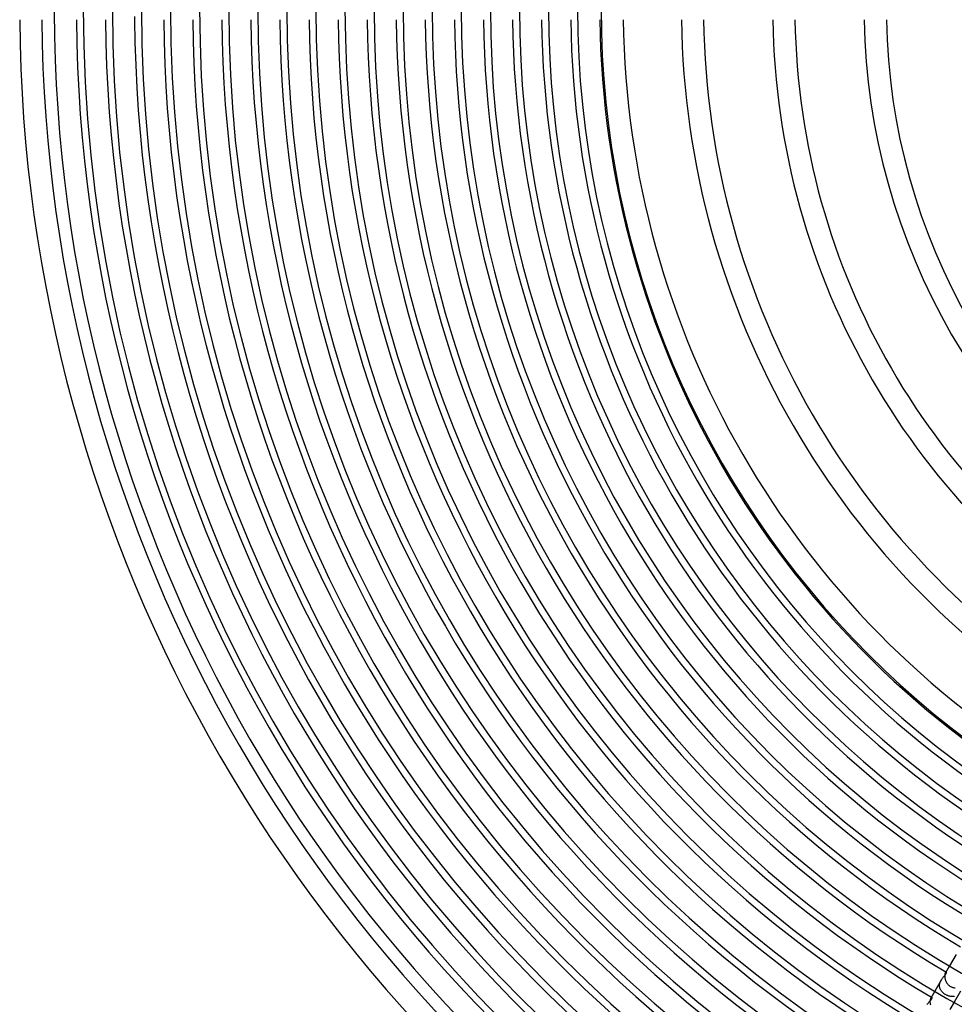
# Model space of a CAD drawing. Header units: millimetres. Extents: x -310 to 310, y -273 to 273.
# Tile 7 of 84: x -270 to -101, y -180 to -2. Entities that reach past the tile are written whole.
import ezdxf

# ---------------------------------------------------------------- set-up
doc = ezdxf.new("R2010")
doc.units = ezdxf.units.MM
doc.layers.add('HIDDEN', color=7, linetype='Continuous')
doc.layers.add('THICK', color=7, linetype='Continuous')

msp = doc.modelspace()

# ---------------------------------------------------------------- linework, layer by layer
at = {"layer": 'HIDDEN'}
for p, q in [((-100.9, -170.76), (-102.1, -172.85)), ((-102.79, -174.05), (-102.82, -174.1)), ((-102.76, -174.01), (-102.79, -174.05)), ((-102.73, -173.98), (-102.76, -174.01)), ((-102.7, -173.97), (-102.73, -173.98)), ((-102.72, -174.26), (-102.69, -174.21)), ((-102.68, -173.97), (-102.7, -173.97)), ((-102.69, -174.21), (-102.67, -174.16)), ((-102.65, -173.97), (-102.68, -173.97)), ((-102.67, -174.16), (-102.65, -174.12)), ((-102.64, -173.98), (-102.65, -173.97)), ((-102.65, -174.12), (-102.64, -174.08)), ((-102.63, -174), (-102.64, -173.98)), ((-102.64, -174.08), (-102.63, -174.05)), ((-102.63, -174.02), (-102.63, -174)), ((-102.63, -174.05), (-102.63, -174.02)), ((-103.58, -175.41), (-104.73, -177.39)), ((-103.85, -176.08), (-103.83, -175.98)), ((-103.83, -175.98), (-103.8, -175.88)), ((-103.8, -175.88), (-103.76, -175.79)), ((-103.76, -175.79), (-103.72, -175.69)), ((-103.72, -175.69), (-103.68, -175.59)), ((-103.68, -175.59), (-103.63, -175.5)), ((-103.63, -175.5), (-103.58, -175.41)), ((-103.58, -175.41), (-103.53, -175.32)), ((-103.53, -175.32), (-103.47, -175.23)), ((-103.47, -175.23), (-103.41, -175.15)), ((-103.41, -175.15), (-103.35, -175.06)), ((-103.35, -175.06), (-103.29, -174.98)), ((-103.29, -174.98), (-103.23, -174.9)), ((-103.23, -174.9), (-103.17, -174.83)), ((-103.17, -174.83), (-103.11, -174.76)), ((-103.11, -174.76), (-103.05, -174.69)), ((-103.05, -174.69), (-103, -174.62)), ((-103, -174.62), (-102.94, -174.56)), ((-102.94, -174.56), (-102.89, -174.49)), ((-102.89, -174.49), (-102.84, -174.43)), ((-102.84, -174.43), (-102.8, -174.37)), ((-102.8, -174.37), (-102.76, -174.31)), ((-102.76, -174.31), (-102.72, -174.26)), ((-103.88, -176.28), (-103.87, -176.18)), ((-103.88, -176.38), (-103.88, -176.28)), ((-103.88, -176.48), (-103.88, -176.38)), ((-103.88, -176.57), (-103.88, -176.48)), ((-103.86, -176.67), (-103.88, -176.57)), ((-103.87, -176.18), (-103.85, -176.08)), ((-103.84, -176.76), (-103.86, -176.67)), ((-103.82, -176.86), (-103.84, -176.76)), ((-103.79, -176.95), (-103.82, -176.86)), ((-103.75, -177.04), (-103.79, -176.95)), ((-103.71, -177.12), (-103.75, -177.04)), ((-103.66, -177.21), (-103.71, -177.12)), ((-103.61, -177.29), (-103.66, -177.21)), ((-103.55, -177.37), (-103.61, -177.29)), ((-103.49, -177.45), (-103.55, -177.37)), ((-103.43, -177.52), (-103.49, -177.45)), ((-103.36, -177.59), (-103.43, -177.52)), ((-103.29, -177.66), (-103.36, -177.59)), ((-103.21, -177.73), (-103.29, -177.66)), ((-103.13, -177.8), (-103.21, -177.73)), ((-100.12, -177.41), (-101.26, -179.39)), ((-105.91, -179.55), (-105.85, -179.48)), ((-105.85, -179.48), (-105.79, -179.41)), ((-105.79, -179.41), (-105.73, -179.34)), ((-105.73, -179.34), (-105.67, -179.27)), ((-105.67, -179.27), (-105.61, -179.21)), ((-105.61, -179.21), (-105.56, -179.15)), ((-105.56, -179.15), (-105.51, -179.09)), ((-105.51, -179.09), (-105.46, -179.03)), ((-105.44, -178.63), (-105.47, -178.69)), ((-105.46, -179.03), (-105.41, -178.97)), ((-105.4, -178.59), (-105.44, -178.63)), ((-105.41, -178.97), (-105.37, -178.91)), ((-105.37, -178.56), (-105.4, -178.59)), ((-105.34, -178.54), (-105.37, -178.56)), ((-105.37, -178.91), (-105.33, -178.86)), ((-105.3, -178.53), (-105.34, -178.54)), ((-105.33, -178.86), (-105.29, -178.8)), ((-105.28, -178.53), (-105.3, -178.53)), ((-105.29, -178.8), (-105.26, -178.75)), ((-105.25, -178.53), (-105.28, -178.53)), ((-105.26, -178.75), (-105.24, -178.71)), ((-105.24, -178.55), (-105.25, -178.53)), ((-105.23, -178.56), (-105.24, -178.55)), ((-105.24, -178.71), (-105.23, -178.67)), ((-105.22, -178.58), (-105.23, -178.56)), ((-105.23, -178.67), (-105.22, -178.64)), ((-105.22, -178.61), (-105.22, -178.58)), ((-105.22, -178.64), (-105.22, -178.61)), ((-103.05, -177.86), (-103.13, -177.8)), ((-102.96, -177.92), (-103.05, -177.86)), ((-102.88, -177.98), (-102.96, -177.92)), ((-102.79, -178.03), (-102.88, -177.98)), ((-102.69, -178.08), (-102.79, -178.03)), ((-102.6, -178.13), (-102.69, -178.08)), ((-102.51, -178.17), (-102.6, -178.13)), ((-102.41, -178.21), (-102.51, -178.17)), ((-102.31, -178.25), (-102.41, -178.21)), ((-102.22, -178.28), (-102.31, -178.25)), ((-102.12, -178.31), (-102.22, -178.28)), ((-102.02, -178.33), (-102.12, -178.31)), ((-101.92, -178.35), (-102.02, -178.33)), ((-101.83, -178.37), (-101.92, -178.35)), ((-101.73, -178.37), (-101.83, -178.37)), ((-101.63, -178.38), (-101.73, -178.37)), ((-101.54, -178.38), (-101.63, -178.38)), ((-101.44, -178.37), (-101.54, -178.38)), ((-101.35, -178.36), (-101.44, -178.37)), ((-101.25, -178.34), (-101.35, -178.36)), ((-101.16, -178.31), (-101.25, -178.34)), ((-106.09, -179.79), (-106.03, -179.71)), ((-106.03, -179.71), (-105.97, -179.63)), ((-105.97, -179.63), (-105.91, -179.55))]:
    msp.add_line(p, q, dxfattribs=at)
for radius, start, end in [(249.25, 180.3237, 180.4598), (202, 239.4327, 239.4566), (207.25, 239.4471, 239.4789)]:
    msp.add_arc((0, 0), radius, start, end, dxfattribs=at)
at = {"layer": 'THICK'}
for p, q in [((-102.87, -174.2), (-102.9, -174.27)), ((-102.85, -174.15), (-102.87, -174.2)), ((-102.82, -174.1), (-102.85, -174.15)), ((-102.1, -172.85), (-102.82, -174.1)), ((-102.94, -174.52), (-102.95, -174.62)), ((-102.95, -174.62), (-102.95, -174.72)), ((-102.95, -174.72), (-102.94, -174.82)), ((-102.93, -174.43), (-102.94, -174.52)), ((-102.94, -174.82), (-102.93, -174.93)), ((-102.92, -174.35), (-102.93, -174.43)), ((-102.93, -174.93), (-102.92, -175.04)), ((-102.9, -174.27), (-102.92, -174.35)), ((-102.92, -175.04), (-102.89, -175.16)), ((-102.89, -175.16), (-102.86, -175.27)), ((-102.86, -175.27), (-102.83, -175.39)), ((-102.83, -175.39), (-102.79, -175.5)), ((-102.79, -175.5), (-102.74, -175.61)), ((-102.74, -175.61), (-102.68, -175.72)), ((-102.68, -175.72), (-102.62, -175.83)), ((-102.62, -175.83), (-102.56, -175.94)), ((-102.56, -175.94), (-102.48, -176.04)), ((-104.73, -177.39), (-105.47, -178.69)), ((-102.48, -176.04), (-102.4, -176.14)), ((-102.4, -176.14), (-102.32, -176.23)), ((-102.32, -176.23), (-102.23, -176.31)), ((-102.23, -176.31), (-102.13, -176.39)), ((-102.13, -176.39), (-102.03, -176.47)), ((-102.03, -176.47), (-101.92, -176.53)), ((-101.92, -176.53), (-101.81, -176.59)), ((-101.81, -176.59), (-101.7, -176.64)), ((-101.7, -176.64), (-101.58, -176.69)), ((-101.58, -176.69), (-101.46, -176.72)), ((-101.46, -176.72), (-101.34, -176.75)), ((-101.34, -176.75), (-101.21, -176.77)), ((-101.21, -176.77), (-101.09, -176.78)), ((-105.6, -179.07), (-105.61, -179.17)), ((-105.61, -179.17), (-105.61, -179.28)), ((-105.61, -179.28), (-105.61, -179.39)), ((-105.61, -179.39), (-105.6, -179.5)), ((-105.58, -178.98), (-105.6, -179.07)), ((-105.6, -179.5), (-105.59, -179.62)), ((-105.56, -178.89), (-105.58, -178.98)), ((-105.53, -178.81), (-105.56, -178.89)), ((-105.51, -178.75), (-105.53, -178.81)), ((-105.47, -178.69), (-105.51, -178.75)), ((-101.26, -179.39), (-102.01, -180.69)), ((-105.59, -179.62), (-105.57, -179.74)), ((-105.57, -179.74), (-105.54, -179.86))]:
    msp.add_line(p, q, dxfattribs=at)
for radius, start, end in [(258.5, 180, 0), (253.25, 180, 0), (248, 180, 0), (242.75, 180, 0), (237.5, 180, 0), (232.25, 180, 0), (227, 180, 0), (221.75, 180, 0), (216.5, 180, 0), (211.25, 180, 0), (206, 180, 0), (200.75, 180, 0), (195.5, 180, 0), (190.25, 180, 0), (185, 180, 0), (179.75, 180, 0), (174.5, 180, 0), (169.25, 180, 0), (165, 180, 0), (263.75, 180.1218, 239.8783), (270, 180.4237, 239.5763), (266, 180.4308, 239.5692), (259.75, 180.4412, 239.5588), (254.5, 180.4503, 239.5497), (249.25, 180.4598, 239.5403), (244, 180.4696, 239.5304), (238.75, 180.4799, 239.52), (233.5, 180.4908, 239.5092), (228.25, 180.5021, 239.4979), (223, 180.5139, 239.4861), (217.75, 180.5262, 239.4737), (212.5, 180.5392, 239.4607), (207.25, 180.5529, 239.4471), (202, 180.5673, 239.4327), (196.75, 180.5824, 239.4176), (191.5, 180.5984, 239.4016), (186.25, 180.6153, 239.3847), (181, 180.6331, 239.3669), (175.75, 180.652, 239.348), (170.5, 180.6721, 239.3279), (165.25, 180.6929, 239.3071), (161, 180.7108, 239.2891), (150.5, 180.7605, 239.2395), (146.5, 180.7813, 239.2188), (134, 180.8541, 239.1459), (130, 180.8804, 239.1196), (117.5, 180.9741, 239.0259), (113.5, 181.0084, 238.9916)]:
    msp.add_arc((0, 0), radius, start, end, dxfattribs=at)

doc.saveas('drawing.dxf')
